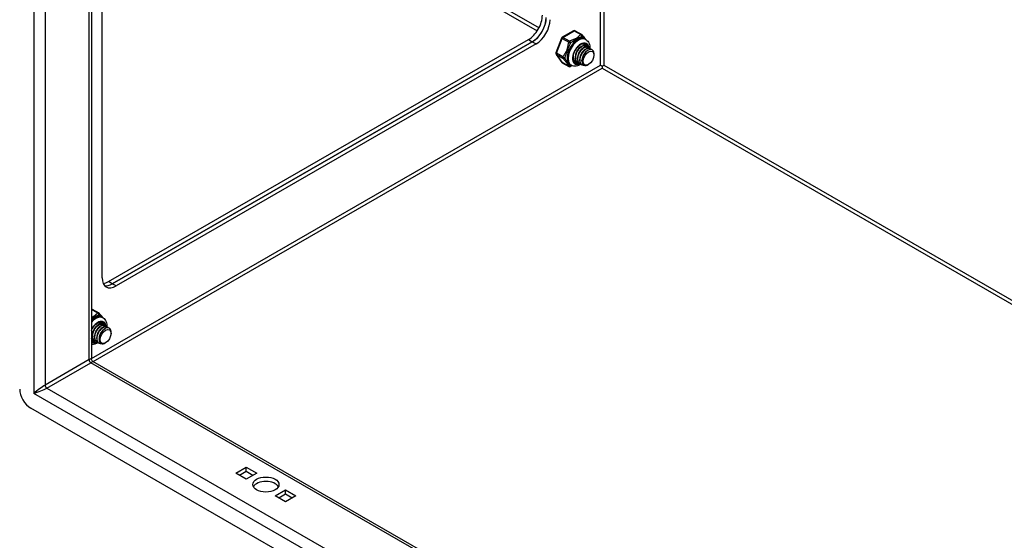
# Model space of a CAD drawing. Header units: inches. Extents: x 22 to 608, y 66 to 280.
# Tile 87 of 119: x 557.98 to 570.42, y 224.94 to 231.51. Entities that reach past the tile are written whole.
import ezdxf

# ---------------------------------------------------------------- set-up
doc = ezdxf.new("R2010")
doc.units = ezdxf.units.IN
doc.header["$MEASUREMENT"] = 0
doc.layers.add('Visible Edges(ANSI)', color=7, linetype='Continuous', lineweight=25)
doc.layers.add('Visible Tangent Edges(ANSI)', color=7, linetype='Continuous', lineweight=25)

msp = doc.modelspace()

# ---------------------------------------------------------------- linework, layer by layer
at = {"layer": 'Visible Edges(ANSI)'}
for p, q in [((558.886, 249.617), (558.886, 227.232)), ((559.022, 228.256), (559.022, 233.273)), ((564.975, 231.374), (564.832, 231.292)), ((564.995, 231.374), (565.079, 231.326)), ((559.102, 228.209), (564.405, 231.263)), ((564.454, 231.235), (559.15, 228.181)), ((559.15, 228.181), (564.454, 231.235)), ((564.502, 231.207), (559.198, 228.153)), ((564.824, 231.282), (564.752, 231.097)), ((565.118, 231.271), (565.132, 231.263)), ((565.128, 231.183), (565.131, 231.182)), ((564.754, 231.079), (564.826, 230.977)), ((565.065, 231.171), (565.078, 231.178)), ((565.093, 231.155), (565.106, 231.162)), ((565.121, 231.139), (565.134, 231.146)), ((565.149, 231.123), (565.159, 231.128)), ((565.156, 231.167), (565.159, 231.165)), ((565.184, 231.151), (565.187, 231.149)), ((565.234, 231.067), (565.234, 231.083)), ((564.832, 230.971), (564.916, 230.923)), ((564.932, 230.947), (564.946, 230.939)), ((564.971, 231.05), (564.971, 231.053)), ((564.998, 230.99), (565.001, 230.988)), ((564.999, 231.034), (564.999, 231.049)), ((565.026, 231.018), (565.026, 231.033)), ((565.026, 230.974), (565.029, 230.972)), ((565.054, 231.002), (565.054, 231.017)), ((565.054, 230.958), (565.057, 230.956)), ((565.082, 230.993), (565.082, 231.001)), ((565.082, 230.942), (565.085, 230.94)), ((565.166, 230.949), (565.162, 230.947)), ((565.337, 230.927), (565.337, 230.901)), ((558.896, 227.862), (558.979, 227.814)), ((559.019, 227.758), (559.033, 227.75)), ((558.966, 227.658), (558.978, 227.665)), ((558.994, 227.642), (559.006, 227.649)), ((559.001, 227.687), (559.004, 227.685)), ((559.022, 227.626), (559.034, 227.633)), ((559.029, 227.671), (559.032, 227.669)), ((559.049, 227.61), (559.059, 227.616)), ((559.057, 227.655), (559.059, 227.653)), ((559.085, 227.639), (559.087, 227.637)), ((558.892, 227.461), (558.886, 227.465)), ((558.899, 227.522), (558.899, 227.536)), ((558.899, 227.477), (558.902, 227.476)), ((558.927, 227.506), (558.927, 227.52)), ((558.927, 227.461), (558.93, 227.46)), ((558.955, 227.49), (558.955, 227.504)), ((558.983, 227.481), (558.983, 227.488)), ((559.134, 227.555), (559.134, 227.571)), ((558.955, 227.445), (558.957, 227.444)), ((558.983, 227.429), (558.985, 227.428)), ((559.066, 227.437), (559.062, 227.434)), ((558.901, 227.205), (599.473, 203.841)), ((599.544, 202.757), (558.12, 226.611)), ((560.71, 225.79), (560.842, 225.866)), ((560.842, 225.866), (560.974, 225.79)), ((560.842, 225.81), (560.842, 225.866)), ((560.842, 225.713), (560.71, 225.79)), ((560.842, 225.81), (560.758, 225.762)), ((560.926, 225.762), (560.842, 225.81)), ((560.974, 225.79), (560.842, 225.713)), ((561.205, 225.504), (561.337, 225.581)), ((561.337, 225.428), (561.205, 225.504)), ((561.337, 225.525), (561.253, 225.477)), ((561.337, 225.581), (561.469, 225.504)), ((561.337, 225.525), (561.337, 225.581)), ((561.421, 225.477), (561.337, 225.525)), ((561.469, 225.504), (561.337, 225.428))]:
    msp.add_line(p, q, dxfattribs=at)
at = {"layer": 'Visible Edges(ANSI)', "flags": 128}
for points in [[(565.085, 231.321), (565.09, 231.314), (565.095, 231.307), (565.107, 231.293), (565.12, 231.278), (565.126, 231.27), (565.132, 231.263)], [(564.992, 230.973), (564.986, 230.977), (564.982, 230.982), (564.978, 230.987), (564.974, 230.994), (564.971, 231.001), (564.969, 231.01), (564.968, 231.02), (564.967, 231.03), (564.968, 231.041), (564.969, 231.052), (564.971, 231.064), (564.975, 231.077), (564.979, 231.089), (564.984, 231.101), (564.989, 231.113), (564.996, 231.125), (565.003, 231.137), (565.011, 231.148), (565.019, 231.159), (565.027, 231.168), (565.036, 231.177), (565.046, 231.185), (565.055, 231.192), (565.064, 231.198), (565.073, 231.203), (565.082, 231.207), (565.091, 231.209), (565.099, 231.21), (565.106, 231.211), (565.113, 231.21), (565.12, 231.208), (565.125, 231.205)], [(565.128, 231.183), (565.121, 231.186), (565.112, 231.188), (565.103, 231.187), (565.094, 231.185), (565.084, 231.181), (565.074, 231.175), (565.064, 231.168), (565.054, 231.159), (565.044, 231.149), (565.035, 231.138), (565.027, 231.125), (565.019, 231.112), (565.013, 231.098), (565.007, 231.084), (565.003, 231.07), (565, 231.056), (564.999, 231.042), (564.999, 231.029), (565, 231.017), (565.003, 231.005), (565.007, 230.995), (565.012, 230.987), (565.019, 230.979), (565.026, 230.974)], [(565.043, 230.967), (565.032, 230.97), (565.023, 230.976), (565.016, 230.984), (565.009, 230.994), (565.005, 231.005), (565.002, 231.019), (565.001, 231.033), (565.002, 231.048), (565.005, 231.064), (565.009, 231.08), (565.015, 231.096), (565.023, 231.112), (565.032, 231.127), (565.041, 231.141), (565.052, 231.153), (565.063, 231.164), (565.075, 231.173), (565.086, 231.179), (565.098, 231.184), (565.108, 231.186), (565.119, 231.186), (565.128, 231.183), (565.136, 231.178), (565.142, 231.172)], [(565.132, 231.263), (565.145, 231.253), (565.157, 231.242), (565.166, 231.229), (565.173, 231.215), (565.178, 231.2), (565.181, 231.184), (565.183, 231.168), (565.182, 231.152)], [(564.972, 231.065), (564.971, 231.061), (564.971, 231.057), (564.971, 231.052), (564.971, 231.048), (564.971, 231.044), (564.971, 231.04), (564.972, 231.037), (564.972, 231.033), (564.973, 231.029), (564.974, 231.026), (564.975, 231.022), (564.976, 231.019), (564.977, 231.016), (564.978, 231.013), (564.98, 231.01), (564.981, 231.007), (564.983, 231.004), (564.985, 231.002), (564.987, 230.999), (564.989, 230.997), (564.991, 230.995), (564.994, 230.993), (564.996, 230.991), (564.998, 230.99)], [(565.015, 230.983), (565.011, 230.984), (565.006, 230.986), (565.002, 230.988), (564.998, 230.99), (564.995, 230.993), (564.991, 230.996), (564.988, 230.999), (564.985, 231.003), (564.983, 231.007), (564.981, 231.012), (564.979, 231.017), (564.977, 231.022), (564.976, 231.027), (564.975, 231.033), (564.974, 231.038), (564.974, 231.044), (564.973, 231.05), (564.974, 231.057), (564.974, 231.063), (564.975, 231.07), (564.976, 231.077), (564.978, 231.083), (564.98, 231.09), (564.982, 231.097)], [(565.065, 231.171), (565.061, 231.168), (565.057, 231.165), (565.053, 231.162), (565.048, 231.158), (565.044, 231.154), (565.04, 231.15), (565.036, 231.145), (565.032, 231.141), (565.029, 231.136), (565.025, 231.131), (565.022, 231.125), (565.018, 231.12), (565.015, 231.114), (565.013, 231.108), (565.01, 231.102), (565.008, 231.096), (565.006, 231.09), (565.004, 231.084), (565.002, 231.078), (565.001, 231.072), (565, 231.066), (564.999, 231.06), (564.999, 231.054), (564.999, 231.049)], [(565.093, 231.155), (565.089, 231.152), (565.085, 231.149), (565.08, 231.146), (565.076, 231.142), (565.072, 231.138), (565.068, 231.134), (565.064, 231.129), (565.06, 231.125), (565.056, 231.12), (565.053, 231.114), (565.05, 231.109), (565.046, 231.104), (565.043, 231.098), (565.04, 231.092), (565.038, 231.086), (565.036, 231.08), (565.033, 231.074), (565.032, 231.068), (565.03, 231.062), (565.029, 231.056), (565.028, 231.05), (565.027, 231.044), (565.027, 231.038), (565.026, 231.033)], [(565.156, 231.167), (565.149, 231.17), (565.14, 231.172), (565.131, 231.171), (565.122, 231.169), (565.112, 231.165), (565.102, 231.159), (565.091, 231.152), (565.081, 231.143), (565.072, 231.133), (565.063, 231.122), (565.054, 231.109), (565.047, 231.096), (565.04, 231.082), (565.035, 231.068), (565.031, 231.054), (565.028, 231.04), (565.027, 231.026), (565.027, 231.013), (565.028, 231.001), (565.031, 230.989), (565.035, 230.979), (565.04, 230.971), (565.047, 230.963), (565.054, 230.958)], [(565.071, 230.951), (565.06, 230.954), (565.051, 230.96), (565.043, 230.968), (565.037, 230.978), (565.033, 230.989), (565.03, 231.003), (565.029, 231.017), (565.03, 231.032), (565.033, 231.048), (565.037, 231.064), (565.043, 231.08), (565.051, 231.096), (565.059, 231.111), (565.069, 231.125), (565.08, 231.137), (565.091, 231.148), (565.103, 231.157), (565.114, 231.163), (565.125, 231.168), (565.136, 231.17), (565.146, 231.17), (565.155, 231.167), (565.163, 231.162), (565.17, 231.155)], [(565.184, 231.151), (565.177, 231.154), (565.168, 231.156), (565.159, 231.155), (565.149, 231.153), (565.14, 231.149), (565.129, 231.143), (565.119, 231.136), (565.109, 231.127), (565.1, 231.117), (565.091, 231.105), (565.082, 231.093), (565.075, 231.08), (565.068, 231.066), (565.063, 231.052), (565.059, 231.038), (565.056, 231.024), (565.054, 231.01), (565.054, 230.997), (565.056, 230.985), (565.058, 230.973), (565.062, 230.963), (565.068, 230.955), (565.074, 230.947), (565.082, 230.942)], [(565.121, 231.139), (565.117, 231.136), (565.113, 231.133), (565.108, 231.13), (565.104, 231.126), (565.1, 231.122), (565.096, 231.118), (565.092, 231.113), (565.088, 231.109), (565.084, 231.104), (565.081, 231.098), (565.077, 231.093), (565.074, 231.088), (565.071, 231.082), (565.068, 231.076), (565.066, 231.07), (565.063, 231.064), (565.061, 231.058), (565.059, 231.052), (565.058, 231.046), (565.057, 231.04), (565.056, 231.034), (565.055, 231.028), (565.054, 231.022), (565.054, 231.017)], [(565.126, 230.936), (565.112, 230.934), (565.1, 230.935), (565.088, 230.938), (565.078, 230.945), (565.07, 230.954), (565.064, 230.965), (565.059, 230.979), (565.057, 230.994), (565.057, 231.01), (565.06, 231.028), (565.064, 231.046), (565.071, 231.063), (565.079, 231.081), (565.089, 231.097), (565.1, 231.112), (565.112, 231.125), (565.124, 231.136), (565.137, 231.145), (565.15, 231.15), (565.162, 231.154), (565.173, 231.154), (565.183, 231.151), (565.192, 231.146), (565.199, 231.138)], [(565.231, 231.105), (565.226, 231.118), (565.219, 231.127), (565.21, 231.134), (565.199, 231.138), (565.187, 231.138), (565.174, 231.135), (565.16, 231.129), (565.146, 231.12), (565.132, 231.108), (565.12, 231.093), (565.108, 231.077), (565.099, 231.059), (565.091, 231.04), (565.085, 231.022), (565.083, 231.003), (565.082, 230.986), (565.085, 230.971), (565.09, 230.958), (565.098, 230.947), (565.108, 230.94), (565.119, 230.937), (565.133, 230.936), (565.147, 230.94), (565.162, 230.947)], [(565.149, 231.123), (565.145, 231.12), (565.14, 231.117), (565.136, 231.114), (565.132, 231.11), (565.128, 231.106), (565.124, 231.102), (565.12, 231.097), (565.116, 231.093), (565.112, 231.088), (565.109, 231.082), (565.105, 231.077), (565.102, 231.071), (565.099, 231.066), (565.096, 231.06), (565.094, 231.054), (565.091, 231.048), (565.089, 231.042), (565.087, 231.036), (565.086, 231.03), (565.084, 231.024), (565.083, 231.018), (565.083, 231.012), (565.082, 231.006), (565.082, 231.001)], [(564.958, 230.933), (564.946, 230.928), (564.935, 230.923)], [(565.068, 230.952), (565.054, 230.943), (565.039, 230.936), (565.024, 230.931), (565.008, 230.928), (564.992, 230.926), (564.976, 230.928), (564.96, 230.932), (564.946, 230.939)], [(558.886, 227.593), (558.893, 227.606), (558.9, 227.619), (558.908, 227.632), (558.917, 227.644), (558.927, 227.655), (558.937, 227.665), (558.947, 227.673), (558.957, 227.681), (558.967, 227.687), (558.977, 227.692), (558.987, 227.695), (558.996, 227.697), (559.005, 227.698), (559.012, 227.698), (559.019, 227.696), (559.026, 227.693)], [(558.985, 227.808), (558.99, 227.802), (558.996, 227.795), (559.008, 227.78), (559.021, 227.766), (559.027, 227.758), (559.032, 227.751)], [(559.033, 227.75), (559.046, 227.741), (559.057, 227.729), (559.066, 227.716), (559.073, 227.702), (559.078, 227.687), (559.082, 227.672), (559.083, 227.656), (559.083, 227.639)], [(559.029, 227.671), (559.021, 227.674), (559.013, 227.675), (559.004, 227.675), (558.994, 227.673), (558.984, 227.669), (558.974, 227.663), (558.964, 227.656), (558.954, 227.647), (558.944, 227.636), (558.935, 227.625), (558.927, 227.613), (558.92, 227.6), (558.913, 227.586), (558.908, 227.572), (558.904, 227.557), (558.901, 227.543), (558.899, 227.53), (558.899, 227.517), (558.9, 227.504), (558.903, 227.493), (558.907, 227.483), (558.913, 227.474), (558.919, 227.467), (558.927, 227.461)], [(558.966, 227.658), (558.962, 227.655), (558.957, 227.653), (558.953, 227.649), (558.949, 227.646), (558.945, 227.642), (558.941, 227.637), (558.937, 227.633), (558.933, 227.628), (558.929, 227.623), (558.926, 227.618), (558.922, 227.613), (558.919, 227.607), (558.916, 227.601), (558.913, 227.596), (558.911, 227.59), (558.908, 227.584), (558.906, 227.578), (558.904, 227.572), (558.903, 227.566), (558.901, 227.56), (558.9, 227.554), (558.9, 227.548), (558.899, 227.542), (558.899, 227.536)], [(558.943, 227.455), (558.933, 227.458), (558.924, 227.464), (558.916, 227.472), (558.91, 227.481), (558.905, 227.493), (558.903, 227.506), (558.902, 227.521), (558.903, 227.536), (558.905, 227.552), (558.91, 227.568), (558.916, 227.584), (558.923, 227.6), (558.932, 227.615), (558.942, 227.628), (558.952, 227.641), (558.964, 227.651), (558.975, 227.66), (558.987, 227.667), (558.998, 227.671), (559.009, 227.673), (559.019, 227.673), (559.028, 227.671), (559.036, 227.666), (559.043, 227.659)], [(559.057, 227.655), (559.049, 227.658), (559.041, 227.659), (559.032, 227.659), (559.022, 227.657), (559.012, 227.653), (559.002, 227.647), (558.992, 227.639), (558.982, 227.631), (558.972, 227.62), (558.963, 227.609), (558.955, 227.597), (558.947, 227.583), (558.941, 227.57), (558.936, 227.556), (558.931, 227.541), (558.929, 227.527), (558.927, 227.514), (558.927, 227.5), (558.928, 227.488), (558.931, 227.477), (558.935, 227.467), (558.94, 227.458), (558.947, 227.451), (558.955, 227.445)], [(558.994, 227.642), (558.989, 227.639), (558.985, 227.636), (558.981, 227.633), (558.977, 227.63), (558.973, 227.626), (558.969, 227.621), (558.965, 227.617), (558.961, 227.612), (558.957, 227.607), (558.953, 227.602), (558.95, 227.597), (558.947, 227.591), (558.944, 227.585), (558.941, 227.58), (558.938, 227.574), (558.936, 227.568), (558.934, 227.562), (558.932, 227.556), (558.931, 227.55), (558.929, 227.544), (558.928, 227.538), (558.927, 227.532), (558.927, 227.526), (558.927, 227.52)], [(558.971, 227.439), (558.961, 227.442), (558.952, 227.448), (558.944, 227.456), (558.938, 227.465), (558.933, 227.477), (558.931, 227.49), (558.93, 227.504), (558.931, 227.52), (558.933, 227.536), (558.938, 227.552), (558.944, 227.568), (558.951, 227.584), (558.96, 227.598), (558.97, 227.612), (558.98, 227.625), (558.992, 227.635), (559.003, 227.644), (559.015, 227.651), (559.026, 227.655), (559.037, 227.657), (559.047, 227.657), (559.056, 227.655), (559.064, 227.65), (559.07, 227.643)], [(559.085, 227.639), (559.077, 227.642), (559.069, 227.643), (559.06, 227.643), (559.05, 227.641), (559.04, 227.637), (559.03, 227.631), (559.02, 227.623), (559.01, 227.615), (559, 227.604), (558.991, 227.593), (558.983, 227.581), (558.975, 227.567), (558.969, 227.554), (558.963, 227.54), (558.959, 227.525), (558.956, 227.511), (558.955, 227.498), (558.955, 227.484), (558.956, 227.472), (558.959, 227.461), (558.963, 227.451), (558.968, 227.442), (558.975, 227.435), (558.983, 227.429)], [(559.022, 227.626), (559.017, 227.623), (559.013, 227.62), (559.009, 227.617), (559.005, 227.613), (559, 227.61), (558.996, 227.605), (558.992, 227.601), (558.989, 227.596), (558.985, 227.591), (558.981, 227.586), (558.978, 227.581), (558.975, 227.575), (558.972, 227.569), (558.969, 227.564), (558.966, 227.558), (558.964, 227.552), (558.962, 227.546), (558.96, 227.54), (558.958, 227.534), (558.957, 227.528), (558.956, 227.522), (558.955, 227.516), (558.955, 227.51), (558.955, 227.504)], [(559.026, 227.424), (559.013, 227.421), (559, 227.422), (558.989, 227.426), (558.979, 227.432), (558.97, 227.441), (558.964, 227.453), (558.96, 227.466), (558.958, 227.481), (558.958, 227.498), (558.96, 227.515), (558.965, 227.533), (558.971, 227.551), (558.979, 227.568), (558.989, 227.585), (559, 227.599), (559.012, 227.613), (559.025, 227.624), (559.038, 227.632), (559.05, 227.638), (559.062, 227.641), (559.074, 227.641), (559.084, 227.639), (559.092, 227.633), (559.099, 227.625)], [(558.963, 227.685), (558.966, 227.686), (558.969, 227.687), (558.971, 227.688), (558.974, 227.688), (558.976, 227.689), (558.979, 227.689), (558.981, 227.69), (558.984, 227.69), (558.986, 227.69), (558.988, 227.69), (558.991, 227.689), (558.993, 227.689), (558.995, 227.689), (558.997, 227.688), (558.999, 227.687), (559.001, 227.686), (559.003, 227.685), (559.005, 227.684), (559.007, 227.683), (559.009, 227.682), (559.01, 227.68), (559.012, 227.679), (559.013, 227.677), (559.015, 227.675)], [(559.001, 227.687), (559, 227.687), (558.999, 227.688), (558.998, 227.688), (558.997, 227.689), (558.996, 227.689), (558.995, 227.689), (558.994, 227.69), (558.993, 227.69), (558.992, 227.69), (558.991, 227.691), (558.99, 227.691), (558.989, 227.691), (558.987, 227.691), (558.986, 227.691), (558.985, 227.691), (558.984, 227.691), (558.983, 227.691), (558.982, 227.691), (558.98, 227.691), (558.979, 227.691), (558.978, 227.691), (558.977, 227.691), (558.975, 227.691), (558.974, 227.691)], [(559.132, 227.593), (559.127, 227.605), (559.12, 227.615), (559.111, 227.622), (559.1, 227.625), (559.088, 227.626), (559.074, 227.623), (559.06, 227.616), (559.047, 227.607), (559.033, 227.595), (559.02, 227.581), (559.009, 227.564), (558.999, 227.547), (558.991, 227.528), (558.986, 227.509), (558.983, 227.491), (558.983, 227.474), (558.985, 227.458), (558.991, 227.445), (558.998, 227.435), (559.008, 227.428), (559.02, 227.424), (559.033, 227.424), (559.048, 227.427), (559.062, 227.434)], [(559.049, 227.61), (559.045, 227.607), (559.041, 227.604), (559.037, 227.601), (559.032, 227.597), (559.028, 227.593), (559.024, 227.589), (559.02, 227.585), (559.016, 227.58), (559.013, 227.575), (559.009, 227.57), (559.006, 227.565), (559.003, 227.559), (559, 227.553), (558.997, 227.548), (558.994, 227.542), (558.992, 227.536), (558.99, 227.53), (558.988, 227.524), (558.986, 227.518), (558.985, 227.511), (558.984, 227.506), (558.983, 227.5), (558.983, 227.494), (558.983, 227.488)], [(558.915, 227.471), (558.914, 227.471), (558.912, 227.471), (558.911, 227.472), (558.91, 227.472), (558.908, 227.473), (558.907, 227.473), (558.905, 227.474), (558.904, 227.475), (558.903, 227.475), (558.901, 227.476), (558.9, 227.477), (558.899, 227.478), (558.898, 227.479), (558.896, 227.479), (558.895, 227.48), (558.894, 227.481), (558.893, 227.482), (558.892, 227.484), (558.891, 227.485), (558.89, 227.486), (558.889, 227.487), (558.888, 227.488), (558.887, 227.49), (558.886, 227.491)], [(558.886, 227.489), (558.886, 227.488), (558.887, 227.487), (558.887, 227.487), (558.888, 227.486), (558.888, 227.486), (558.889, 227.485), (558.889, 227.485), (558.89, 227.484), (558.89, 227.484), (558.891, 227.483), (558.891, 227.483), (558.892, 227.482), (558.893, 227.482), (558.893, 227.481), (558.894, 227.481), (558.894, 227.481), (558.895, 227.48), (558.895, 227.48), (558.896, 227.479), (558.897, 227.479), (558.897, 227.479), (558.898, 227.478), (558.898, 227.478), (558.899, 227.477)], [(558.888, 227.487), (558.888, 227.487), (558.887, 227.487), (558.887, 227.487), (558.887, 227.487), (558.887, 227.487), (558.887, 227.487), (558.887, 227.487), (558.887, 227.487), (558.887, 227.487), (558.887, 227.487), (558.887, 227.487), (558.887, 227.487), (558.887, 227.487), (558.887, 227.487), (558.887, 227.487), (558.886, 227.487), (558.886, 227.487), (558.886, 227.487), (558.886, 227.487), (558.886, 227.487), (558.886, 227.487), (558.886, 227.487), (558.886, 227.487), (558.886, 227.487)], [(558.969, 227.439), (558.959, 227.433), (558.949, 227.428), (558.939, 227.423), (558.929, 227.42), (558.918, 227.417), (558.908, 227.415), (558.897, 227.414), (558.886, 227.414)], [(558.901, 227.205), (558.895, 227.21), (558.89, 227.216), (558.887, 227.224), (558.886, 227.232)]]:
    msp.add_lwpolyline(points, dxfattribs=at)
at = {"layer": 'Visible Edges(ANSI)'}
for centre, start, end in [((564.985, 231.357), 60.064, 119.936), ((565.069, 231.309), 36.716, 60.064), ((564.842, 231.275), 119.936, 158.8021), ((564.771, 231.09), 158.8021, 215.0271), ((564.842, 230.988), 215.0271, 240.064), ((564.926, 230.94), 240.064, 297.2321), ((558.886, 227.845), 60.064, 89.354), ((558.969, 227.796), 36.716, 60.064)]:
    msp.add_arc(centre, 0.0197, start, end, dxfattribs=at)
for centre, major_axis, ratio, start_param, end_param in [((564.405, 231.467), (-0.125, -0.217), 0.578093, 0.783464, 2.354261), ((564.454, 231.439), (0.125, 0.217), 0.578093, 3.925057, 5.495853), ((564.454, 231.439), (-0.125, -0.217), 0.578093, 0.783464, 2.354261), ((564.502, 231.412), (0.125, 0.217), 0.578093, 3.925057, 5.495853), ((565.05, 231.094), (0.067, 0.116), 0.578093, 5.718546, 6.217869), ((565.152, 231.036), (0.058, 0.101), 0.578093, 5.495853, 5.750129), ((565.05, 231.094), (-0.067, -0.116), 0.578093, 0.065316, 0.520508), ((565.337, 230.927), (0.031, -0.0179), 0.001672, 3.927958, 4.713356), ((565.337, 230.927), (0.031, 0.0179), 0.001672, 4.711422, 5.49682), ((559.198, 228.358), (-0.125, -0.217), 0.578093, 5.495853, 7.06665), ((559.102, 228.413), (-0.125, -0.217), 0.578093, 0.394043, 0.783464), ((559.15, 228.385), (-0.125, -0.217), 0.578093, 0.193161, 0.783464), ((559.15, 228.385), (-0.125, -0.217), 0.578093, 0.193161, 0.783464), ((558.951, 227.582), (0.067, 0.116), 0.578093, 5.718546, 6.217869), ((558.923, 227.598), (0.079, 0.136), 0.578093, 5.540636, 5.67712), ((559.052, 227.523), (0.058, 0.101), 0.578093, 5.495853, 5.750129), ((558.951, 227.582), (-0.067, -0.116), 0.578093, 0.065316, 0.520508), ((558.923, 227.598), (0.079, 0.136), 0.578093, 3.747658, 3.892421), ((558.12, 226.772), (-0.098, 0.171), 0.578093, 0.787332, 2.358128), ((561.09, 225.591), (0.165, 0), 0.575862, 0.296885, 2.844708)]:
    msp.add_ellipse(centre, major_axis=major_axis, ratio=ratio, start_param=start_param, end_param=end_param, dxfattribs=at)
for centre, major_axis, ratio in [((565.165, 231.028), (-0.0481, -0.0836), 0.578093), ((559.066, 227.515), (-0.0481, -0.0836), 0.578093), ((561.09, 225.647), (0.165, 0), 0.575862)]:
    msp.add_ellipse(centre, major_axis=major_axis, ratio=ratio, dxfattribs=at)
at = {"layer": 'Visible Tangent Edges(ANSI)'}
for p, q in [((558.161, 250.068), (558.161, 226.796)), ((558.301, 249.954), (558.301, 226.903)), ((558.857, 227.223), (558.857, 249.634)), ((565.316, 230.939), (565.316, 245.915)), ((565.359, 245.889), (565.359, 230.939)), ((559.022, 234.589), (564.54, 231.411)), ((559.022, 234.539), (564.518, 231.374)), ((564.842, 231.291), (564.985, 231.373)), ((564.985, 231.373), (565.069, 231.325)), ((564.405, 231.263), (564.454, 231.235)), ((564.454, 231.235), (564.502, 231.207)), ((564.759, 231.091), (564.83, 231.276)), ((564.83, 231.276), (564.914, 231.228)), ((564.926, 231.243), (564.842, 231.291)), ((564.842, 231.043), (564.759, 231.091)), ((564.83, 230.973), (564.759, 231.075)), ((564.759, 231.075), (564.842, 231.027)), ((558.886, 227.237), (565.316, 230.939)), ((564.914, 230.925), (564.83, 230.973)), ((565.359, 230.939), (599.473, 211.294)), ((558.91, 227.2), (565.337, 230.901)), ((565.337, 230.901), (599.473, 211.244)), ((559.15, 228.181), (559.102, 228.209)), ((559.198, 228.153), (559.15, 228.181)), ((558.886, 227.861), (558.969, 227.813)), ((558.857, 227.223), (558.301, 226.903)), ((558.323, 226.865), (558.879, 227.185)), ((599.473, 203.808), (558.879, 227.185)), ((558.323, 226.865), (599.473, 203.168)), ((599.502, 202.989), (558.161, 226.796))]:
    msp.add_line(p, q, dxfattribs=at)
at = {"layer": 'Visible Tangent Edges(ANSI)', "flags": 128}
for points in [[(565.069, 231.325), (565.063, 231.321), (565.058, 231.317), (565.053, 231.313), (565.048, 231.309), (565.044, 231.305), (565.039, 231.301), (565.034, 231.297), (565.03, 231.293), (565.025, 231.289), (565.02, 231.285), (565.014, 231.281), (565.008, 231.278), (565.002, 231.274), (564.996, 231.271), (564.989, 231.268), (564.982, 231.265), (564.975, 231.263), (564.967, 231.26), (564.96, 231.257), (564.953, 231.255), (564.946, 231.252), (564.939, 231.249), (564.932, 231.246), (564.926, 231.243)], [(564.939, 231.22), (564.945, 231.224), (564.95, 231.229), (564.957, 231.233), (564.963, 231.237), (564.969, 231.242), (564.976, 231.246), (564.983, 231.25), (564.99, 231.254), (564.996, 231.258), (565.003, 231.262), (565.01, 231.266), (565.017, 231.27), (565.023, 231.273), (565.029, 231.277), (565.035, 231.28), (565.041, 231.284), (565.047, 231.287), (565.052, 231.29), (565.058, 231.292), (565.063, 231.295), (565.068, 231.297), (565.073, 231.299), (565.078, 231.301), (565.083, 231.303)], [(565.083, 231.303), (565.085, 231.302), (565.087, 231.301), (565.089, 231.299), (565.091, 231.298), (565.093, 231.297), (565.095, 231.296), (565.097, 231.294), (565.099, 231.293), (565.101, 231.291), (565.103, 231.29), (565.105, 231.288), (565.107, 231.287), (565.109, 231.285), (565.111, 231.283), (565.113, 231.281), (565.115, 231.28), (565.117, 231.278), (565.119, 231.276), (565.121, 231.274), (565.122, 231.272), (565.124, 231.27), (565.126, 231.268), (565.128, 231.266), (565.13, 231.264)], [(564.914, 231.228), (564.911, 231.22), (564.909, 231.211), (564.907, 231.203), (564.905, 231.195), (564.903, 231.187), (564.902, 231.178), (564.9, 231.17), (564.898, 231.162), (564.896, 231.153), (564.894, 231.145), (564.892, 231.137), (564.889, 231.129), (564.886, 231.122), (564.882, 231.114), (564.878, 231.107), (564.874, 231.1), (564.87, 231.093), (564.866, 231.086), (564.862, 231.079), (564.858, 231.072), (564.853, 231.065), (564.849, 231.058), (564.846, 231.051), (564.842, 231.043)], [(564.867, 231.033), (564.868, 231.04), (564.87, 231.047), (564.873, 231.054), (564.875, 231.061), (564.878, 231.069), (564.881, 231.076), (564.884, 231.084), (564.887, 231.091), (564.89, 231.099), (564.893, 231.107), (564.896, 231.116), (564.9, 231.124), (564.903, 231.133), (564.906, 231.141), (564.909, 231.15), (564.912, 231.158), (564.916, 231.166), (564.919, 231.175), (564.922, 231.183), (564.925, 231.19), (564.928, 231.198), (564.932, 231.205), (564.935, 231.213), (564.939, 231.22)], [(564.842, 231.027), (564.846, 231.023), (564.849, 231.018), (564.853, 231.013), (564.858, 231.008), (564.862, 231.003), (564.866, 230.998), (564.87, 230.993), (564.874, 230.988), (564.878, 230.984), (564.882, 230.979), (564.886, 230.974), (564.889, 230.97), (564.892, 230.966), (564.894, 230.962), (564.896, 230.958), (564.898, 230.954), (564.9, 230.951), (564.902, 230.947), (564.903, 230.944), (564.905, 230.94), (564.907, 230.937), (564.909, 230.933), (564.911, 230.929), (564.914, 230.925)], [(564.939, 230.93), (564.935, 230.932), (564.932, 230.935), (564.928, 230.937), (564.925, 230.94), (564.922, 230.943), (564.919, 230.945), (564.916, 230.948), (564.912, 230.952), (564.909, 230.955), (564.906, 230.959), (564.903, 230.963), (564.9, 230.968), (564.896, 230.973), (564.893, 230.978), (564.89, 230.983), (564.887, 230.989), (564.884, 230.994), (564.881, 231), (564.878, 231.005), (564.875, 231.011), (564.873, 231.017), (564.87, 231.022), (564.868, 231.028), (564.867, 231.033)], [(564.954, 230.934), (564.954, 230.934), (564.953, 230.934), (564.952, 230.934), (564.952, 230.933), (564.951, 230.933), (564.95, 230.933), (564.95, 230.933), (564.949, 230.933), (564.948, 230.933), (564.948, 230.932), (564.947, 230.932), (564.946, 230.932), (564.946, 230.932), (564.945, 230.932), (564.944, 230.932), (564.944, 230.931), (564.943, 230.931), (564.943, 230.931), (564.942, 230.931), (564.941, 230.931), (564.941, 230.931), (564.94, 230.93), (564.939, 230.93), (564.939, 230.93)], [(558.969, 227.813), (558.966, 227.81), (558.962, 227.808), (558.959, 227.805), (558.956, 227.803), (558.952, 227.8), (558.949, 227.797), (558.946, 227.795), (558.943, 227.792), (558.94, 227.789), (558.937, 227.787), (558.934, 227.784), (558.931, 227.781), (558.928, 227.779), (558.925, 227.776), (558.922, 227.774), (558.918, 227.771), (558.915, 227.769), (558.911, 227.766), (558.907, 227.764), (558.903, 227.762), (558.899, 227.76), (558.895, 227.758), (558.89, 227.756), (558.886, 227.754)], [(558.886, 227.739), (558.891, 227.742), (558.895, 227.745), (558.9, 227.747), (558.905, 227.75), (558.91, 227.753), (558.914, 227.755), (558.919, 227.758), (558.923, 227.761), (558.928, 227.763), (558.932, 227.766), (558.936, 227.768), (558.94, 227.77), (558.944, 227.772), (558.948, 227.775), (558.952, 227.777), (558.955, 227.778), (558.959, 227.78), (558.963, 227.782), (558.966, 227.784), (558.97, 227.785), (558.973, 227.787), (558.977, 227.788), (558.98, 227.789), (558.984, 227.791)], [(558.984, 227.791), (558.986, 227.789), (558.988, 227.788), (558.99, 227.787), (558.991, 227.786), (558.993, 227.784), (558.995, 227.783), (558.997, 227.782), (558.999, 227.78), (559.001, 227.779), (559.003, 227.777), (559.005, 227.776), (559.007, 227.774), (559.009, 227.772), (559.011, 227.771), (559.013, 227.769), (559.015, 227.767), (559.017, 227.765), (559.019, 227.764), (559.021, 227.762), (559.023, 227.76), (559.025, 227.758), (559.027, 227.756), (559.028, 227.754), (559.03, 227.752)]]:
    msp.add_lwpolyline(points, dxfattribs=at)
at = {"layer": 'Visible Tangent Edges(ANSI)'}
for centre, major_axis, ratio, start_param, end_param in [((564.985, 231.357), (-0.0098, 0.0171), 0.578093, 5.499721, 6.283185), ((564.985, 231.357), (0.0098, 0.0171), 0.578093, 0, 0.783464), ((565.069, 231.309), (0.0098, 0.0171), 0.578093, 0, 0.783464), ((565.069, 231.309), (-0.0107, 0.0165), 0.609588, 3.996047, 5.470059), ((565.069, 231.309), (0.0158, 0.0118), 0.754115, 5.139012, 6.283185), ((564.842, 231.275), (-0.0184, 0.0071), 0.209664, 0, 0.938208), ((564.842, 231.275), (0.0098, 0.0171), 0.578093, 0.783464, 1.830662), ((564.842, 231.275), (-0.0098, 0.0171), 0.578093, 5.499721, 6.283185), ((565.025, 231.109), (-0.093, -0.162), 0.578093, 3.141593, 6.283185), ((565.039, 231.101), (0.093, 0.162), 0.578093, 0, 3.141593), ((564.926, 231.227), (-0.0098, -0.0171), 0.578093, 3.925057, 4.972255), ((564.926, 231.227), (-0.0187, 0.0063), 0.17693, 0.929322, 2.403334), ((564.926, 231.227), (0.009, -0.0175), 0.54478, 0.910625, 2.384637), ((565.067, 231.085), (-0.074, -0.128), 0.578093, 2.44536, 6.948591), ((565.067, 231.085), (0.073, 0.126), 0.578093, 5.604861, 10.073053), ((565.058, 231.089), (0.067, 0.116), 0.578093, 5.752575, 6.283185), ((564.771, 231.09), (-0.0184, 0.0071), 0.209664, 0, 0.938208), ((564.771, 231.09), (-0.0161, -0.0113), 0.787757, 0, 0.35258), ((564.771, 231.09), (-0.0098, -0.0171), 0.578093, 4.972255, 6.019452), ((564.842, 230.988), (-0.0161, -0.0113), 0.787757, 0, 0.35258), ((564.842, 230.988), (-0.0098, -0.0171), 0.578093, 6.019452, 6.283185), ((564.854, 231.042), (-0.0098, -0.0171), 0.578093, 4.972255, 6.019452), ((564.854, 231.042), (0.018, -0.008), 0.241739, 4.090324, 5.564336), ((564.854, 231.042), (-0.0158, -0.0118), 0.754115, 0.329838, 1.80385), ((564.926, 230.94), (-0.0165, -0.0107), 0.818923, 0.3797, 1.853712), ((564.926, 230.94), (0.009, -0.0175), 0.54478, 0, 0.717057), ((565.058, 231.089), (-0.067, -0.116), 0.578093, 0, 0.525906), ((564.926, 230.94), (-0.0098, -0.0171), 0.578093, 6.019452, 6.283185), ((558.886, 227.845), (0.0098, 0.0171), 0.578093, 0, 0.767518), ((558.926, 227.596), (0.093, 0.162), 0.578093, 0, 1.087676), ((558.939, 227.588), (0.093, 0.162), 0.578093, 0, 1.200229), ((558.967, 227.572), (0.074, 0.128), 0.578093, 5.586953, 7.960387), ((558.967, 227.572), (0.073, 0.126), 0.578093, 5.604861, 7.977379), ((558.969, 227.796), (0.0098, 0.0171), 0.578093, 0, 0.783464), ((558.969, 227.796), (-0.0107, 0.0165), 0.609588, 3.996047, 5.470059), ((558.969, 227.796), (0.0158, 0.0118), 0.754115, 5.139012, 6.283185), ((558.959, 227.577), (0.067, 0.116), 0.578093, 5.752575, 6.283185), ((558.967, 227.572), (-0.073, -0.126), 0.578093, 6.155921, 6.93146), ((558.967, 227.572), (-0.074, -0.128), 0.578093, 6.172913, 6.948591), ((558.959, 227.577), (-0.067, -0.116), 0.578093, 0, 0.525906), ((558.787, 227.157), (-0.0986, -0.0765), 0.115347, 3.052378, 3.837777), ((558.879, 227.21), (-0.0155, 0.0269), 0.578093, 0.787332, 2.358128), ((558.787, 227.157), (0.115, 0.047), 0.112147, 5.58637, 6.369835), ((558.231, 226.837), (-0.0986, -0.0765), 0.115347, 3.837777, 5.408573), ((558.231, 226.837), (0.115, 0.047), 0.112147, 4.015574, 5.58637), ((558.323, 226.89), (-0.0155, 0.0269), 0.578093, 0.787332, 2.358128)]:
    msp.add_ellipse(centre, major_axis=major_axis, ratio=ratio, start_param=start_param, end_param=end_param, dxfattribs=at)

doc.saveas('drawing.dxf')
